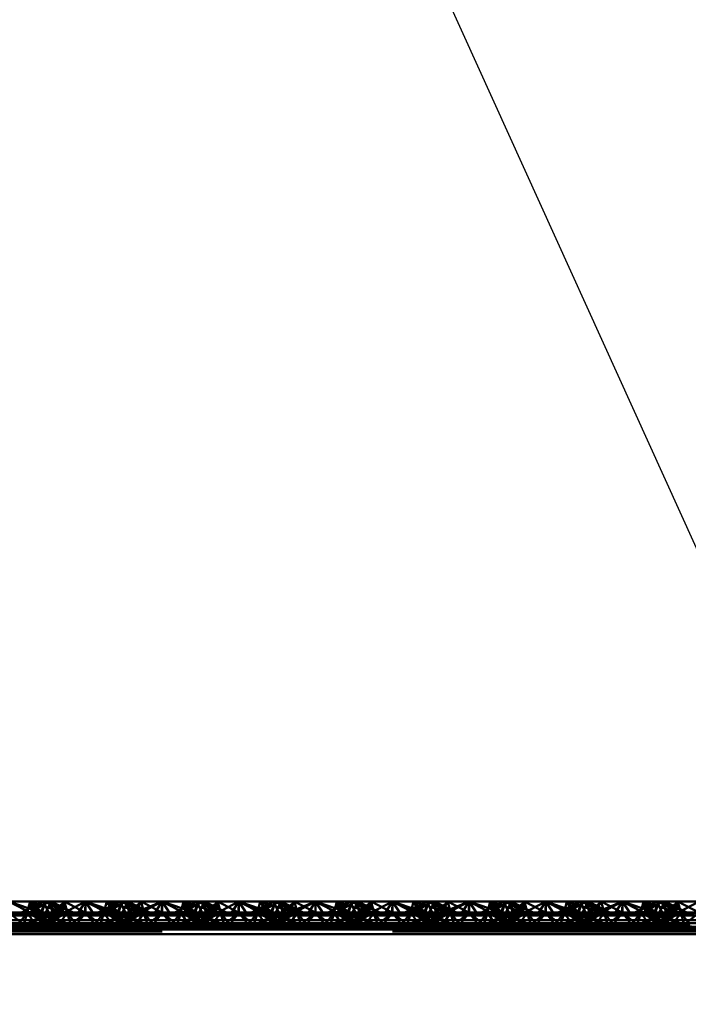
# Paper-space layout 'Layout1' of a CAD drawing. Extents: x -2 to 1033, y -36 to 596.
# Tile 131 of 256: x 372.79 to 374.97, y 399.86 to 403.07. Entities that reach past the tile are written whole.
import ezdxf

# ---------------------------------------------------------------- set-up
doc = ezdxf.new("R2010")
doc.units = 0
doc.linetypes.add('ACAD_ISO02W100', pattern=[15, 12, -3])
doc.layers.add('SS_POPIS_PROFILU', color=13, linetype='CONTINUOUS', lineweight=25)
doc.layers.add('SS_ZEBRIKY', color=24, linetype='CONTINUOUS', lineweight=50)

psp = doc.layouts.get("Layout1")

# ---------------------------------------------------------------- linework, layer by layer
at = {"layer": 'SS_POPIS_PROFILU', "color": 13}
psp.add_lwpolyline([(372.8741, 406.035), (382.2207, 385.4063), (436.1254, 385.4063)], dxfattribs=at)
at = {"layer": 'SS_ZEBRIKY', "color": 3, "linetype": 'ACAD_ISO02W100', "ltscale": 0.25}
for p, q in [((372.7563, 400.1968), (372.833, 400.1568)), ((372.8253, 400.1968), (372.8163, 400.161)), ((372.8191, 400.1721), (372.8163, 400.161)), ((372.8226, 400.1739), (372.8599, 400.161)), ((372.8869, 400.1968), (372.8248, 400.161)), ((372.8248, 400.161), (372.8684, 400.1968)), ((372.8253, 400.1968), (372.833, 400.1568)), ((372.8253, 400.1968), (372.8466, 400.1602)), ((372.8253, 400.1968), (372.8634, 400.161)), ((372.8393, 400.1823), (372.8599, 400.161)), ((372.8516, 400.1884), (372.8767, 400.1803)), ((372.8758, 400.1968), (372.8603, 400.161)), ((372.8724, 400.189), (372.8603, 400.161)), ((372.8758, 400.1968), (372.8634, 400.161)), ((372.8684, 400.1968), (372.8863, 400.161)), ((372.8758, 400.1968), (372.8724, 400.189)), ((372.8758, 400.1968), (372.9369, 400.161)), ((372.8758, 400.1968), (372.9389, 400.161)), ((372.8758, 400.1968), (372.9658, 400.161)), ((372.8763, 400.161), (372.8942, 400.1968)), ((372.8767, 400.1803), (372.9369, 400.161)), ((372.8869, 400.1968), (372.901, 400.161)), ((372.8869, 400.1968), (372.9024, 400.161)), ((372.9389, 400.161), (372.8942, 400.1968)), ((372.9658, 400.161), (372.8942, 400.1968)), ((372.9374, 400.1968), (372.901, 400.161)), ((372.9374, 400.1968), (372.9463, 400.161)), ((372.9374, 400.1968), (373.0053, 400.161)), ((373.0063, 400.1968), (373.0053, 400.161)), ((373.1099, 400.161), (373.0063, 400.1968)), ((373.0063, 400.1968), (373.0063, 400.161)), ((373.1184, 400.1968), (373.0469, 400.161)), ((373.0663, 400.161), (373.0753, 400.1968)), ((373.1369, 400.1968), (373.0743, 400.161)), ((373.0743, 400.161), (373.1184, 400.1968)), ((373.0748, 400.161), (373.1369, 400.1968)), ((373.0748, 400.161), (373.1184, 400.1968)), ((373.1099, 400.161), (373.0753, 400.1968)), ((373.0753, 400.1968), (373.1869, 400.161)), ((373.1103, 400.161), (373.1258, 400.1968)), ((373.1184, 400.1968), (373.1363, 400.161)), ((373.1869, 400.161), (373.1258, 400.1968)), ((373.2158, 400.161), (373.1258, 400.1968)), ((373.1263, 400.161), (373.1442, 400.1968)), ((373.1493, 400.161), (373.1369, 400.1968)), ((373.1401, 400.1886), (373.1369, 400.1968)), ((373.1403, 400.189), (373.1369, 400.1968)), ((373.1524, 400.161), (373.1369, 400.1968)), ((373.151, 400.161), (373.1401, 400.1886)), ((373.1524, 400.161), (373.1403, 400.189)), ((373.1493, 400.161), (373.1874, 400.1968)), ((373.1728, 400.1825), (373.151, 400.161)), ((373.1661, 400.1602), (373.2563, 400.1968)), ((373.1661, 400.1602), (373.1874, 400.1968)), ((373.1796, 400.1568), (373.2563, 400.1968)), ((373.1963, 400.161), (373.1874, 400.1968)), ((373.2563, 400.1968), (373.2303, 400.1568)), ((373.2824, 400.1568), (373.2563, 400.1968)), ((373.2563, 400.1968), (373.333, 400.1568)), ((373.2563, 400.1968), (373.2563, 400.161)), ((373.3253, 400.1968), (373.3163, 400.161)), ((373.3226, 400.1739), (373.3599, 400.161)), ((373.3869, 400.1968), (373.3248, 400.161)), ((373.3248, 400.161), (373.3684, 400.1968)), ((373.3253, 400.1968), (373.333, 400.1568)), ((373.3253, 400.1968), (373.3466, 400.1602)), ((373.3253, 400.1968), (373.3634, 400.161)), ((373.3393, 400.1823), (373.3599, 400.161)), ((373.3516, 400.1884), (373.3767, 400.1803)), ((373.3758, 400.1968), (373.3603, 400.161)), ((373.3724, 400.189), (373.3603, 400.161)), ((373.3758, 400.1968), (373.3634, 400.161)), ((373.3684, 400.1968), (373.3863, 400.161)), ((373.3758, 400.1968), (373.3724, 400.189)), ((373.3758, 400.1968), (373.4369, 400.161)), ((373.3758, 400.1968), (373.4389, 400.161)), ((373.3758, 400.1968), (373.4658, 400.161)), ((373.3763, 400.161), (373.3942, 400.1968)), ((373.3767, 400.1803), (373.4369, 400.161)), ((373.3869, 400.1968), (373.401, 400.161)), ((373.3869, 400.1968), (373.4024, 400.161)), ((373.4389, 400.161), (373.3942, 400.1968)), ((373.4658, 400.161), (373.3942, 400.1968)), ((373.4374, 400.1968), (373.401, 400.161)), ((373.4374, 400.1968), (373.4463, 400.161)), ((373.4374, 400.1968), (373.5053, 400.161)), ((373.5063, 400.1968), (373.5053, 400.161)), ((373.5063, 400.1968), (373.6099, 400.161)), ((373.5063, 400.161), (373.5063, 400.1968)), ((373.6184, 400.1968), (373.5469, 400.161)), ((373.5663, 400.161), (373.5753, 400.1968)), ((373.5743, 400.161), (373.6369, 400.1968)), ((373.5743, 400.161), (373.6184, 400.1968)), ((373.5748, 400.161), (373.6369, 400.1968)), ((373.5748, 400.161), (373.6184, 400.1968)), ((373.6099, 400.161), (373.5753, 400.1968)), ((373.6869, 400.161), (373.5753, 400.1968)), ((373.6103, 400.161), (373.6258, 400.1968)), ((373.6184, 400.1968), (373.6363, 400.161)), ((373.6869, 400.161), (373.6258, 400.1968)), ((373.7158, 400.161), (373.6258, 400.1968)), ((373.6263, 400.161), (373.6442, 400.1968)), ((373.6493, 400.161), (373.6369, 400.1968)), ((373.6401, 400.1886), (373.6369, 400.1968)), ((373.6524, 400.161), (373.6369, 400.1968)), ((373.6369, 400.1968), (373.6403, 400.189)), ((373.651, 400.161), (373.6401, 400.1886)), ((373.6403, 400.189), (373.6524, 400.161)), ((373.6493, 400.161), (373.6874, 400.1968)), ((373.6728, 400.1825), (373.651, 400.161)), ((373.6661, 400.1602), (373.7563, 400.1968)), ((373.6661, 400.1602), (373.6874, 400.1968)), ((373.6796, 400.1568), (373.7563, 400.1968)), ((373.6963, 400.161), (373.6874, 400.1968)), ((373.7563, 400.1968), (373.7303, 400.1568)), ((373.7563, 400.1968), (373.7824, 400.1568)), ((373.7563, 400.1968), (373.833, 400.1568)), ((373.7563, 400.1968), (373.7563, 400.161)), ((373.8253, 400.1968), (373.8163, 400.161)), ((373.8191, 400.1721), (373.8163, 400.161)), ((373.8226, 400.1739), (373.8599, 400.161)), ((373.8869, 400.1968), (373.8248, 400.161)), ((373.8248, 400.161), (373.8684, 400.1968)), ((373.8253, 400.1968), (373.833, 400.1568)), ((373.8253, 400.1968), (373.8466, 400.1602)), ((373.8253, 400.1968), (373.8634, 400.161)), ((373.8393, 400.1823), (373.8599, 400.161)), ((373.8516, 400.1884), (373.8767, 400.1803)), ((373.8758, 400.1968), (373.8603, 400.161)), ((373.8724, 400.189), (373.8603, 400.161)), ((373.8758, 400.1968), (373.8634, 400.161)), ((373.8684, 400.1968), (373.8863, 400.161)), ((373.8758, 400.1968), (373.8724, 400.189)), ((373.8758, 400.1968), (373.9369, 400.161)), ((373.8758, 400.1968), (373.9389, 400.161)), ((373.8758, 400.1968), (373.9658, 400.161)), ((373.8763, 400.161), (373.8942, 400.1968)), ((373.8767, 400.1803), (373.9369, 400.161)), ((373.8869, 400.1968), (373.901, 400.161)), ((373.8869, 400.1968), (373.9024, 400.161)), ((373.9389, 400.161), (373.8942, 400.1968)), ((373.9658, 400.161), (373.8942, 400.1968)), ((373.9374, 400.1968), (373.901, 400.161)), ((373.9374, 400.1968), (373.9463, 400.161)), ((373.9374, 400.1968), (374.0053, 400.161)), ((374.0063, 400.1968), (374.0053, 400.161)), ((374.0063, 400.1968), (374.1099, 400.161)), ((374.0063, 400.1968), (374.0063, 400.161)), ((374.1184, 400.1968), (374.0469, 400.161)), ((374.0663, 400.161), (374.0753, 400.1968)), ((374.0743, 400.161), (374.1369, 400.1968)), ((374.0743, 400.161), (374.1184, 400.1968)), ((374.0748, 400.161), (374.1369, 400.1968)), ((374.0748, 400.161), (374.1184, 400.1968)), ((374.1099, 400.161), (374.0753, 400.1968)), ((374.1869, 400.161), (374.0753, 400.1968)), ((374.1103, 400.161), (374.1258, 400.1968)), ((374.1184, 400.1968), (374.1363, 400.161)), ((374.1869, 400.161), (374.1258, 400.1968)), ((374.2158, 400.161), (374.1258, 400.1968)), ((374.1263, 400.161), (374.1442, 400.1968)), ((374.1493, 400.161), (374.1369, 400.1968)), ((374.1401, 400.1886), (374.1369, 400.1968)), ((374.1524, 400.161), (374.1369, 400.1968)), ((374.151, 400.161), (374.1401, 400.1886)), ((374.1493, 400.161), (374.1874, 400.1968)), ((374.151, 400.161), (374.1728, 400.1825)), ((374.1661, 400.1602), (374.2563, 400.1968)), ((374.1661, 400.1602), (374.1874, 400.1968)), ((374.1796, 400.1568), (374.2563, 400.1968)), ((374.1963, 400.161), (374.1874, 400.1968)), ((374.2563, 400.1968), (374.2303, 400.1568)), ((374.2563, 400.1968), (374.2824, 400.1568)), ((374.2563, 400.1968), (374.333, 400.1568)), ((374.2563, 400.1968), (374.2563, 400.161)), ((374.3253, 400.1968), (374.3163, 400.161)), ((374.3226, 400.1739), (374.3599, 400.161)), ((374.3869, 400.1968), (374.3248, 400.161)), ((374.3248, 400.161), (374.3684, 400.1968)), ((374.3253, 400.1968), (374.333, 400.1568)), ((374.3253, 400.1968), (374.3466, 400.1602)), ((374.3253, 400.1968), (374.3634, 400.161)), ((374.3393, 400.1823), (374.3599, 400.161)), ((374.3516, 400.1884), (374.3767, 400.1803)), ((374.3758, 400.1968), (374.3603, 400.161)), ((374.3724, 400.189), (374.3603, 400.161)), ((374.3758, 400.1968), (374.3634, 400.161)), ((374.3684, 400.1968), (374.3863, 400.161)), ((374.3758, 400.1968), (374.3724, 400.189)), ((374.3758, 400.1968), (374.4369, 400.161)), ((374.3758, 400.1968), (374.4389, 400.161)), ((374.3758, 400.1968), (374.4658, 400.161)), ((374.3763, 400.161), (374.3813, 400.171)), ((374.3767, 400.1803), (374.4369, 400.161)), ((374.3813, 400.171), (374.3942, 400.1968)), ((374.3869, 400.1968), (374.401, 400.161)), ((374.3869, 400.1968), (374.4024, 400.161)), ((374.4389, 400.161), (374.3942, 400.1968)), ((374.4658, 400.161), (374.3942, 400.1968)), ((374.4374, 400.1968), (374.401, 400.161)), ((374.4374, 400.1968), (374.4463, 400.161)), ((374.4374, 400.1968), (374.5053, 400.161)), ((374.5063, 400.1968), (374.5053, 400.161)), ((374.5063, 400.1968), (374.6099, 400.161)), ((374.5063, 400.1968), (374.5063, 400.161)), ((374.6184, 400.1968), (374.5469, 400.161)), ((374.5663, 400.161), (374.5753, 400.1968)), ((374.5743, 400.161), (374.6369, 400.1968)), ((374.5743, 400.161), (374.6184, 400.1968)), ((374.5748, 400.161), (374.6369, 400.1968)), ((374.5748, 400.161), (374.6184, 400.1968)), ((374.6099, 400.161), (374.5753, 400.1968)), ((374.6869, 400.161), (374.5753, 400.1968)), ((374.6103, 400.161), (374.6258, 400.1968)), ((374.6184, 400.1968), (374.6363, 400.161)), ((374.6869, 400.161), (374.6258, 400.1968)), ((374.7158, 400.161), (374.6258, 400.1968)), ((374.6263, 400.161), (374.6442, 400.1968)), ((374.6493, 400.161), (374.6369, 400.1968)), ((374.6401, 400.1886), (374.6369, 400.1968)), ((374.6524, 400.161), (374.6369, 400.1968)), ((374.6369, 400.1968), (374.6403, 400.189)), ((374.651, 400.161), (374.6401, 400.1886)), ((374.6403, 400.189), (374.6524, 400.161)), ((374.6493, 400.161), (374.6874, 400.1968)), ((374.651, 400.161), (374.6728, 400.1825)), ((374.6661, 400.1602), (374.7563, 400.1968)), ((374.6661, 400.1602), (374.6874, 400.1968)), ((374.6796, 400.1568), (374.7563, 400.1968)), ((374.6963, 400.161), (374.6874, 400.1968)), ((374.7563, 400.1968), (374.7303, 400.1568)), ((374.7563, 400.1968), (374.7824, 400.1568)), ((374.7563, 400.1968), (374.833, 400.1568)), ((374.7563, 400.1968), (374.7563, 400.161)), ((374.8253, 400.1968), (374.8163, 400.161)), ((374.8191, 400.1721), (374.8163, 400.161)), ((374.8226, 400.1739), (374.8599, 400.161)), ((374.8869, 400.1968), (374.8248, 400.161)), ((374.8248, 400.161), (374.8684, 400.1968)), ((374.8253, 400.1968), (374.833, 400.1568)), ((374.8253, 400.1968), (374.8466, 400.1602)), ((374.8253, 400.1968), (374.8634, 400.161)), ((374.8393, 400.1823), (374.8599, 400.161)), ((374.8516, 400.1884), (374.8767, 400.1803)), ((374.8758, 400.1968), (374.8603, 400.161)), ((374.8724, 400.189), (374.8603, 400.161)), ((374.8758, 400.1968), (374.8634, 400.161)), ((374.8684, 400.1968), (374.8863, 400.161)), ((374.8758, 400.1968), (374.8724, 400.189)), ((374.8758, 400.1968), (374.9369, 400.161)), ((374.8758, 400.1968), (374.9389, 400.161)), ((374.8758, 400.1968), (374.9658, 400.161)), ((374.8763, 400.161), (374.8942, 400.1968)), ((374.8767, 400.1803), (374.9369, 400.161)), ((374.8869, 400.1968), (374.901, 400.161)), ((374.8869, 400.1968), (374.9024, 400.161)), ((374.9389, 400.161), (374.8942, 400.1968)), ((374.9658, 400.161), (374.8942, 400.1968)), ((374.9374, 400.1968), (374.901, 400.161)), ((374.9374, 400.1968), (374.9463, 400.161)), ((374.9374, 400.1968), (375.0053, 400.161)), ((372.7563, 400.161), (372.8048, 400.121)), ((372.7563, 400.1515), (372.833, 400.1568)), ((372.7863, 400.121), (372.8163, 400.161)), ((372.8163, 400.161), (372.8048, 400.121)), ((372.8083, 400.121), (372.9024, 400.161)), ((372.8863, 400.161), (372.8083, 400.121)), ((372.8163, 400.161), (372.8344, 400.1344)), ((372.8163, 400.161), (372.8903, 400.121)), ((372.8163, 400.161), (372.8559, 400.1454)), ((372.9024, 400.161), (372.8183, 400.121)), ((372.8863, 400.161), (372.8183, 400.121)), ((372.833, 400.1568), (372.8466, 400.1602)), ((372.8344, 400.1344), (372.8435, 400.121)), ((372.8448, 400.121), (372.9463, 400.161)), ((372.8448, 400.121), (372.9024, 400.161)), ((372.8634, 400.161), (372.8466, 400.1602)), ((372.8559, 400.1454), (372.9179, 400.121)), ((372.8603, 400.161), (372.8903, 400.121)), ((372.8603, 400.161), (372.8713, 400.1533)), ((372.8603, 400.161), (372.9444, 400.121)), ((372.9543, 400.121), (372.8603, 400.161)), ((372.8713, 400.1533), (372.9179, 400.121)), ((372.9463, 400.161), (372.8724, 400.121)), ((372.9024, 400.161), (372.8724, 400.121)), ((372.8763, 400.161), (372.9444, 400.121)), ((372.8813, 400.1585), (372.8763, 400.161)), ((372.9543, 400.121), (372.8813, 400.1585)), ((372.9024, 400.161), (372.8993, 400.161)), ((372.9463, 400.161), (372.9024, 400.161)), ((372.9161, 400.1602), (373.0966, 400.1602)), ((372.9463, 400.161), (372.9192, 400.121)), ((372.9463, 400.161), (372.9579, 400.121)), ((372.9463, 400.161), (372.9764, 400.121)), ((373.0063, 400.161), (372.9463, 400.161)), ((373.0063, 400.161), (372.9579, 400.121)), ((372.9764, 400.121), (373.0063, 400.161)), ((373.0363, 400.121), (373.0063, 400.161)), ((373.0548, 400.121), (373.0063, 400.161)), ((373.0663, 400.161), (373.0063, 400.161)), ((373.0363, 400.121), (373.0663, 400.161)), ((373.0548, 400.121), (373.0663, 400.161)), ((373.1313, 400.1585), (373.0583, 400.121)), ((373.0583, 400.121), (373.1382, 400.155)), ((373.0663, 400.161), (373.0935, 400.121)), ((373.1403, 400.121), (373.0663, 400.161)), ((373.0663, 400.161), (373.1679, 400.121)), ((373.1103, 400.161), (373.0663, 400.161)), ((373.0683, 400.121), (373.1524, 400.161)), ((373.0683, 400.121), (373.1363, 400.161)), ((373.0948, 400.121), (373.1413, 400.1533)), ((373.0948, 400.121), (373.1568, 400.1454)), ((373.1403, 400.121), (373.1103, 400.161)), ((373.1103, 400.161), (373.1679, 400.121)), ((373.1944, 400.121), (373.1103, 400.161)), ((373.1103, 400.161), (373.2043, 400.121)), ((373.1134, 400.161), (373.1103, 400.161)), ((373.1224, 400.121), (373.1963, 400.161)), ((373.1224, 400.121), (373.1524, 400.161)), ((373.1944, 400.121), (373.1263, 400.161)), ((373.2043, 400.121), (373.1263, 400.161)), ((373.1363, 400.161), (373.1313, 400.1585)), ((373.1382, 400.155), (373.1524, 400.161)), ((373.1413, 400.1533), (373.1524, 400.161)), ((373.1493, 400.161), (373.1661, 400.1602)), ((373.1568, 400.1454), (373.1963, 400.161)), ((373.1661, 400.1602), (373.1796, 400.1568)), ((373.1692, 400.121), (373.1783, 400.1344)), ((373.1783, 400.1344), (373.1963, 400.161)), ((373.1796, 400.1568), (373.2563, 400.1515)), ((373.2079, 400.121), (373.1963, 400.161)), ((373.1963, 400.161), (373.2264, 400.121)), ((373.2079, 400.121), (373.2563, 400.161)), ((373.2563, 400.161), (373.2264, 400.121)), ((373.2303, 400.1568), (373.2563, 400.1515)), ((373.2563, 400.161), (373.2863, 400.121)), ((373.2563, 400.161), (373.3048, 400.121)), ((373.2563, 400.1515), (373.333, 400.1568)), ((373.2563, 400.1515), (373.2824, 400.1568)), ((373.2863, 400.121), (373.3163, 400.161)), ((373.3163, 400.161), (373.3048, 400.121)), ((373.3083, 400.121), (373.4024, 400.161)), ((373.3863, 400.161), (373.3083, 400.121)), ((373.3163, 400.161), (373.3344, 400.1344)), ((373.3163, 400.161), (373.3903, 400.121)), ((373.3163, 400.161), (373.3559, 400.1454)), ((373.4024, 400.161), (373.3183, 400.121)), ((373.3863, 400.161), (373.3183, 400.121)), ((373.333, 400.1568), (373.3466, 400.1602)), ((373.3344, 400.1344), (373.3435, 400.121)), ((373.3448, 400.121), (373.4463, 400.161)), ((373.3448, 400.121), (373.4024, 400.161)), ((373.3634, 400.161), (373.3466, 400.1602)), ((373.3559, 400.1454), (373.4179, 400.121)), ((373.3603, 400.161), (373.3903, 400.121)), ((373.3603, 400.161), (373.3713, 400.1533)), ((373.3603, 400.161), (373.4444, 400.121)), ((373.3745, 400.155), (373.3603, 400.161)), ((373.3713, 400.1533), (373.4179, 400.121)), ((373.4463, 400.161), (373.3724, 400.121)), ((373.4024, 400.161), (373.3724, 400.121)), ((373.4543, 400.121), (373.3745, 400.155)), ((373.3763, 400.161), (373.4444, 400.121)), ((373.3813, 400.1585), (373.3763, 400.161)), ((373.4543, 400.121), (373.3813, 400.1585)), ((373.4024, 400.161), (373.3993, 400.161)), ((373.4463, 400.161), (373.4024, 400.161)), ((373.4161, 400.1602), (373.5966, 400.1602)), ((373.4192, 400.121), (373.4463, 400.161)), ((373.4463, 400.161), (373.4579, 400.121)), ((373.4463, 400.161), (373.4764, 400.121)), ((373.5063, 400.161), (373.4463, 400.161)), ((373.5063, 400.161), (373.4579, 400.121)), ((373.4764, 400.121), (373.5063, 400.161)), ((373.5363, 400.121), (373.5063, 400.161)), ((373.5548, 400.121), (373.5063, 400.161)), ((373.5663, 400.161), (373.5063, 400.161)), ((373.5363, 400.121), (373.5663, 400.161)), ((373.5548, 400.121), (373.5663, 400.161)), ((373.6524, 400.161), (373.5583, 400.121)), ((373.6313, 400.1585), (373.5583, 400.121)), ((373.5663, 400.161), (373.5935, 400.121)), ((373.6403, 400.121), (373.5663, 400.161)), ((373.5663, 400.161), (373.6679, 400.121)), ((373.6103, 400.161), (373.5663, 400.161)), ((373.5683, 400.121), (373.6524, 400.161)), ((373.5683, 400.121), (373.6363, 400.161)), ((373.5948, 400.121), (373.6413, 400.1533)), ((373.5948, 400.121), (373.6568, 400.1454)), ((373.6403, 400.121), (373.6103, 400.161)), ((373.6103, 400.161), (373.6679, 400.121)), ((373.6944, 400.121), (373.6103, 400.161)), ((373.6103, 400.161), (373.7043, 400.121)), ((373.6134, 400.161), (373.6103, 400.161)), ((373.6224, 400.121), (373.6963, 400.161)), ((373.6224, 400.121), (373.6524, 400.161)), ((373.6944, 400.121), (373.6263, 400.161)), ((373.7043, 400.121), (373.6263, 400.161)), ((373.6363, 400.161), (373.6313, 400.1585)), ((373.6413, 400.1533), (373.6524, 400.161)), ((373.6493, 400.161), (373.6661, 400.1602)), ((373.6568, 400.1454), (373.6963, 400.161)), ((373.6661, 400.1602), (373.6796, 400.1568)), ((373.6692, 400.121), (373.6783, 400.1344)), ((373.6783, 400.1344), (373.6963, 400.161)), ((373.6796, 400.1568), (373.7563, 400.1515)), ((373.7079, 400.121), (373.6963, 400.161)), ((373.6963, 400.161), (373.7264, 400.121)), ((373.7079, 400.121), (373.7563, 400.161)), ((373.7563, 400.161), (373.7264, 400.121)), ((373.7303, 400.1568), (373.7563, 400.1515)), ((373.7563, 400.161), (373.7863, 400.121)), ((373.7563, 400.161), (373.8048, 400.121)), ((373.7563, 400.1515), (373.833, 400.1568)), ((373.7824, 400.1568), (373.7563, 400.1515)), ((373.8163, 400.161), (373.7863, 400.121)), ((373.8163, 400.161), (373.8048, 400.121)), ((373.8083, 400.121), (373.9024, 400.161)), ((373.8863, 400.161), (373.8083, 400.121)), ((373.8163, 400.161), (373.8344, 400.1344)), ((373.8163, 400.161), (373.8903, 400.121)), ((373.8163, 400.161), (373.8559, 400.1454)), ((373.9024, 400.161), (373.8183, 400.121)), ((373.8863, 400.161), (373.8183, 400.121)), ((373.833, 400.1568), (373.8466, 400.1602)), ((373.8344, 400.1344), (373.8435, 400.121)), ((373.8448, 400.121), (373.9463, 400.161)), ((373.8448, 400.121), (373.9024, 400.161)), ((373.8634, 400.161), (373.8466, 400.1602)), ((373.8559, 400.1454), (373.9179, 400.121)), ((373.8603, 400.161), (373.8903, 400.121)), ((373.8603, 400.161), (373.8713, 400.1533)), ((373.8603, 400.161), (373.9444, 400.121)), ((373.9543, 400.121), (373.8603, 400.161)), ((373.8713, 400.1533), (373.9179, 400.121)), ((373.9463, 400.161), (373.8724, 400.121)), ((373.9024, 400.161), (373.8724, 400.121)), ((373.8763, 400.161), (373.9444, 400.121)), ((373.8813, 400.1585), (373.8763, 400.161)), ((373.9543, 400.121), (373.8813, 400.1585)), ((373.9024, 400.161), (373.8993, 400.161)), ((373.9463, 400.161), (373.9024, 400.161)), ((373.9161, 400.1602), (374.0966, 400.1602)), ((373.9463, 400.161), (373.9192, 400.121)), ((373.9463, 400.161), (373.9579, 400.121)), ((373.9463, 400.161), (373.9764, 400.121)), ((374.0063, 400.161), (373.9463, 400.161)), ((374.0063, 400.161), (373.9579, 400.121)), ((373.9764, 400.121), (374.0063, 400.161)), ((374.0063, 400.161), (374.0363, 400.121)), ((374.0063, 400.161), (374.0548, 400.121)), ((374.0663, 400.161), (374.0063, 400.161)), ((374.0363, 400.121), (374.0663, 400.161)), ((374.0548, 400.121), (374.0663, 400.161)), ((374.1313, 400.1585), (374.0583, 400.121)), ((374.1382, 400.155), (374.0583, 400.121)), ((374.0663, 400.161), (374.0935, 400.121)), ((374.1403, 400.121), (374.0663, 400.161)), ((374.0663, 400.161), (374.1679, 400.121)), ((374.1103, 400.161), (374.0663, 400.161)), ((374.0683, 400.121), (374.1524, 400.161)), ((374.1363, 400.161), (374.0683, 400.121)), ((374.0948, 400.121), (374.1413, 400.1533)), ((374.0948, 400.121), (374.1568, 400.1454)), ((374.1403, 400.121), (374.1103, 400.161)), ((374.1103, 400.161), (374.1679, 400.121)), ((374.1944, 400.121), (374.1103, 400.161)), ((374.1103, 400.161), (374.2043, 400.121)), ((374.1134, 400.161), (374.1103, 400.161)), ((374.1224, 400.121), (374.1963, 400.161)), ((374.1224, 400.121), (374.1524, 400.161)), ((374.1944, 400.121), (374.1263, 400.161)), ((374.2043, 400.121), (374.1263, 400.161)), ((374.1363, 400.161), (374.1313, 400.1585)), ((374.1524, 400.161), (374.1382, 400.155)), ((374.1413, 400.1533), (374.1524, 400.161)), ((374.1493, 400.161), (374.1661, 400.1602)), ((374.1568, 400.1454), (374.1963, 400.161)), ((374.1661, 400.1602), (374.1796, 400.1568)), ((374.1692, 400.121), (374.1783, 400.1344)), ((374.1783, 400.1344), (374.1963, 400.161)), ((374.1796, 400.1568), (374.2563, 400.1515)), ((374.2079, 400.121), (374.1963, 400.161)), ((374.1963, 400.161), (374.2264, 400.121)), ((374.2079, 400.121), (374.2563, 400.161)), ((374.2563, 400.161), (374.2264, 400.121)), ((374.2303, 400.1568), (374.2563, 400.1515)), ((374.2563, 400.161), (374.2863, 400.121)), ((374.2563, 400.161), (374.3048, 400.121)), ((374.2563, 400.1515), (374.333, 400.1568)), ((374.2824, 400.1568), (374.2563, 400.1515)), ((374.3163, 400.161), (374.2863, 400.121)), ((374.3163, 400.161), (374.3048, 400.121)), ((374.3083, 400.121), (374.4024, 400.161)), ((374.3863, 400.161), (374.3083, 400.121)), ((374.3163, 400.161), (374.3344, 400.1344)), ((374.3163, 400.161), (374.3903, 400.121)), ((374.3163, 400.161), (374.3559, 400.1454)), ((374.4024, 400.161), (374.3183, 400.121)), ((374.3863, 400.161), (374.3183, 400.121)), ((374.333, 400.1568), (374.3466, 400.1602)), ((374.3344, 400.1344), (374.3435, 400.121)), ((374.3448, 400.121), (374.4463, 400.161)), ((374.3448, 400.121), (374.4024, 400.161)), ((374.3634, 400.161), (374.3466, 400.1602)), ((374.3559, 400.1454), (374.4179, 400.121)), ((374.3603, 400.161), (374.3903, 400.121)), ((374.3603, 400.161), (374.3713, 400.1533)), ((374.3603, 400.161), (374.4444, 400.121)), ((374.3745, 400.155), (374.3603, 400.161)), ((374.3713, 400.1533), (374.4179, 400.121)), ((374.4463, 400.161), (374.3724, 400.121)), ((374.4024, 400.161), (374.3724, 400.121)), ((374.4543, 400.121), (374.3745, 400.155)), ((374.3763, 400.161), (374.4444, 400.121)), ((374.3813, 400.1585), (374.3763, 400.161)), ((374.4543, 400.121), (374.3813, 400.1585)), ((374.4024, 400.161), (374.3993, 400.161)), ((374.4463, 400.161), (374.4024, 400.161)), ((374.4161, 400.1602), (374.5966, 400.1602)), ((374.4463, 400.161), (374.4192, 400.121)), ((374.4463, 400.161), (374.4579, 400.121)), ((374.4463, 400.161), (374.4764, 400.121)), ((374.5063, 400.161), (374.4463, 400.161)), ((374.5063, 400.161), (374.4579, 400.121)), ((374.4764, 400.121), (374.5063, 400.161)), ((374.5063, 400.161), (374.5363, 400.121)), ((374.5063, 400.161), (374.5548, 400.121)), ((374.5663, 400.161), (374.5063, 400.161)), ((374.5363, 400.121), (374.5663, 400.161)), ((374.5548, 400.121), (374.5663, 400.161)), ((374.6524, 400.161), (374.5583, 400.121)), ((374.6313, 400.1585), (374.5583, 400.121)), ((374.5663, 400.161), (374.5935, 400.121)), ((374.6403, 400.121), (374.5663, 400.161)), ((374.5663, 400.161), (374.6679, 400.121)), ((374.6103, 400.161), (374.5663, 400.161)), ((374.5683, 400.121), (374.6524, 400.161)), ((374.6363, 400.161), (374.5683, 400.121)), ((374.5948, 400.121), (374.6413, 400.1533)), ((374.5948, 400.121), (374.6568, 400.1454)), ((374.6403, 400.121), (374.6103, 400.161)), ((374.6103, 400.161), (374.6679, 400.121)), ((374.6944, 400.121), (374.6103, 400.161)), ((374.6103, 400.161), (374.7043, 400.121)), ((374.6134, 400.161), (374.6103, 400.161)), ((374.6224, 400.121), (374.6963, 400.161)), ((374.6224, 400.121), (374.6524, 400.161)), ((374.6944, 400.121), (374.6263, 400.161)), ((374.7043, 400.121), (374.6263, 400.161)), ((374.6363, 400.161), (374.6313, 400.1585)), ((374.6413, 400.1533), (374.6524, 400.161)), ((374.6661, 400.1602), (374.6493, 400.161)), ((374.6568, 400.1454), (374.6963, 400.161)), ((374.6796, 400.1568), (374.6661, 400.1602)), ((374.6692, 400.121), (374.6783, 400.1344)), ((374.6783, 400.1344), (374.6963, 400.161)), ((374.7563, 400.1515), (374.6796, 400.1568)), ((374.7079, 400.121), (374.6963, 400.161)), ((374.6963, 400.161), (374.7264, 400.121)), ((374.7079, 400.121), (374.7563, 400.161)), ((374.7563, 400.161), (374.7264, 400.121)), ((374.7303, 400.1568), (374.7563, 400.1515)), ((374.7563, 400.161), (374.7863, 400.121)), ((374.7563, 400.161), (374.8048, 400.121)), ((374.7563, 400.1515), (374.833, 400.1568)), ((374.7824, 400.1568), (374.7563, 400.1515)), ((374.8163, 400.161), (374.7863, 400.121)), ((374.8163, 400.161), (374.8048, 400.121)), ((374.8083, 400.121), (374.9024, 400.161)), ((374.8863, 400.161), (374.8083, 400.121)), ((374.8163, 400.161), (374.8344, 400.1344)), ((374.8163, 400.161), (374.8903, 400.121)), ((374.8163, 400.161), (374.8559, 400.1454)), ((374.9024, 400.161), (374.8183, 400.121)), ((374.8863, 400.161), (374.8183, 400.121)), ((374.833, 400.1568), (374.8466, 400.1602)), ((374.8344, 400.1344), (374.8435, 400.121)), ((374.8448, 400.121), (374.9463, 400.161)), ((374.8448, 400.121), (374.9024, 400.161)), ((374.8634, 400.161), (374.8466, 400.1602)), ((374.8559, 400.1454), (374.9179, 400.121)), ((374.8603, 400.161), (374.8903, 400.121)), ((374.8603, 400.161), (374.8713, 400.1533)), ((374.8603, 400.161), (374.9444, 400.121)), ((374.8745, 400.155), (374.8603, 400.161)), ((374.8713, 400.1533), (374.9179, 400.121)), ((374.9463, 400.161), (374.8724, 400.121)), ((374.9024, 400.161), (374.8724, 400.121)), ((374.9543, 400.121), (374.8745, 400.155)), ((374.8763, 400.161), (374.9444, 400.121)), ((374.8813, 400.1585), (374.8763, 400.161)), ((374.9543, 400.121), (374.8813, 400.1585)), ((374.9024, 400.161), (374.8993, 400.161)), ((374.9463, 400.161), (374.9024, 400.161)), ((374.9161, 400.1602), (375.0966, 400.1602)), ((374.9463, 400.161), (374.9192, 400.121)), ((374.9463, 400.161), (374.9579, 400.121)), ((374.9463, 400.161), (374.9764, 400.121)), ((375.0063, 400.161), (374.9463, 400.161)), ((375.0063, 400.161), (374.9579, 400.121)), ((369.0063, 400.126), (377.0063, 400.126)), ((377.0063, 400.1134), (369.0063, 400.1134)), ((369.0063, 400.107), (377.0063, 400.107)), ((369.0063, 400.106), (377.0063, 400.106)), ((372.5935, 400.121), (372.9192, 400.121)), ((372.7563, 400.1134), (372.8435, 400.121)), ((372.9192, 400.121), (373.0063, 400.1134)), ((372.9192, 400.121), (372.9764, 400.121)), ((373.0063, 400.1134), (372.9764, 400.121)), ((372.9764, 400.121), (373.0363, 400.121)), ((373.0063, 400.1134), (373.0935, 400.121)), ((373.0063, 400.1134), (373.0363, 400.121)), ((373.0363, 400.121), (373.0935, 400.121)), ((373.0935, 400.121), (373.4192, 400.121)), ((373.2563, 400.1134), (373.1692, 400.121)), ((373.2264, 400.121), (373.2563, 400.1134)), ((373.2563, 400.1134), (373.3435, 400.121)), ((373.2863, 400.121), (373.2563, 400.1134)), ((373.4192, 400.121), (373.5063, 400.1134)), ((373.4192, 400.121), (373.4764, 400.121)), ((373.4764, 400.121), (373.5063, 400.1134)), ((373.4764, 400.121), (373.5363, 400.121)), ((373.5935, 400.121), (373.5063, 400.1134)), ((373.5063, 400.1134), (373.5363, 400.121)), ((373.5363, 400.121), (373.5935, 400.121)), ((373.5935, 400.121), (373.9192, 400.121)), ((373.7563, 400.1134), (373.6692, 400.121)), ((373.7264, 400.121), (373.7563, 400.1134)), ((373.7563, 400.1134), (373.8435, 400.121)), ((373.7863, 400.121), (373.7563, 400.1134)), ((373.9192, 400.121), (374.0063, 400.1134)), ((373.9192, 400.121), (373.9764, 400.121)), ((373.9764, 400.121), (374.0063, 400.1134)), ((373.9764, 400.121), (374.0363, 400.121)), ((374.0935, 400.121), (374.0063, 400.1134)), ((374.0063, 400.1134), (374.0363, 400.121)), ((374.0363, 400.121), (374.0935, 400.121)), ((374.0935, 400.121), (374.4192, 400.121)), ((374.2563, 400.1134), (374.1692, 400.121)), ((374.2264, 400.121), (374.2563, 400.1134)), ((374.2563, 400.1134), (374.3435, 400.121)), ((374.2863, 400.121), (374.2563, 400.1134)), ((374.4192, 400.121), (374.5063, 400.1134)), ((374.4192, 400.121), (374.4764, 400.121)), ((374.4764, 400.121), (374.5063, 400.1134)), ((374.4764, 400.121), (374.5363, 400.121)), ((374.5935, 400.121), (374.5063, 400.1134)), ((374.5063, 400.1134), (374.5363, 400.121)), ((374.5363, 400.121), (374.5935, 400.121)), ((374.5935, 400.121), (374.9192, 400.121)), ((374.7563, 400.1134), (374.6692, 400.121)), ((374.7264, 400.121), (374.7563, 400.1134)), ((374.7563, 400.1134), (374.8435, 400.121)), ((374.7863, 400.121), (374.7563, 400.1134)), ((374.9192, 400.121), (375.0063, 400.1134)), ((374.9192, 400.121), (374.9764, 400.121)), ((377.0063, 400.0993), (369.0063, 400.0993))]:
    psp.add_line(p, q, dxfattribs=at)
at = {"layer": 'SS_ZEBRIKY', "color": 7, "linetype": 'Continuous', "ltscale": 0.25}
for p, q in [((372.7563, 400.1968), (372.8226, 400.1739)), ((372.8253, 400.1968), (372.7563, 400.1968)), ((372.8684, 400.1968), (372.7969, 400.161)), ((372.8869, 400.1968), (372.8243, 400.161)), ((372.8243, 400.161), (372.8684, 400.1968)), ((372.8253, 400.1968), (372.8393, 400.1823)), ((372.8253, 400.1968), (372.8516, 400.1884)), ((372.8684, 400.1968), (372.8253, 400.1968)), ((372.8869, 400.1968), (372.8684, 400.1968)), ((372.8993, 400.161), (372.8869, 400.1968)), ((372.9374, 400.1968), (372.8869, 400.1968)), ((372.8993, 400.161), (372.9374, 400.1968)), ((372.9161, 400.1602), (372.9374, 400.1968)), ((372.9296, 400.1568), (373.0063, 400.1968)), ((372.9296, 400.1568), (372.9374, 400.1968)), ((373.0063, 400.1968), (372.9374, 400.1968)), ((372.9803, 400.1568), (373.0063, 400.1968)), ((373.0324, 400.1568), (373.0063, 400.1968)), ((373.0063, 400.1968), (373.083, 400.1568)), ((373.0063, 400.1968), (373.0966, 400.1602)), ((373.0753, 400.1968), (373.0063, 400.1968)), ((373.0753, 400.1968), (373.0966, 400.1602)), ((373.0753, 400.1968), (373.1134, 400.161)), ((373.1258, 400.1968), (373.0753, 400.1968)), ((373.1258, 400.1968), (373.1134, 400.161)), ((373.1258, 400.1968), (373.1889, 400.161)), ((373.1442, 400.1968), (373.1258, 400.1968)), ((373.1442, 400.1968), (373.1889, 400.161)), ((373.2158, 400.161), (373.1442, 400.1968)), ((373.1874, 400.1968), (373.1442, 400.1968)), ((373.1874, 400.1968), (373.1728, 400.1825)), ((373.2553, 400.161), (373.1874, 400.1968)), ((373.2563, 400.1968), (373.1874, 400.1968)), ((373.2553, 400.161), (373.2563, 400.1968)), ((373.2563, 400.1968), (373.3226, 400.1739)), ((373.3253, 400.1968), (373.2563, 400.1968)), ((373.3684, 400.1968), (373.2969, 400.161)), ((373.3869, 400.1968), (373.3243, 400.161)), ((373.3243, 400.161), (373.3684, 400.1968)), ((373.3253, 400.1968), (373.3393, 400.1823)), ((373.3253, 400.1968), (373.3516, 400.1884)), ((373.3684, 400.1968), (373.3253, 400.1968)), ((373.3869, 400.1968), (373.3684, 400.1968)), ((373.3993, 400.161), (373.3869, 400.1968)), ((373.4374, 400.1968), (373.3869, 400.1968)), ((373.3993, 400.161), (373.4374, 400.1968)), ((373.4161, 400.1602), (373.4374, 400.1968)), ((373.4296, 400.1568), (373.5063, 400.1968)), ((373.4296, 400.1568), (373.4374, 400.1968)), ((373.5063, 400.1968), (373.4374, 400.1968)), ((373.5063, 400.1968), (373.4803, 400.1568)), ((373.5324, 400.1568), (373.5063, 400.1968)), ((373.5063, 400.1968), (373.583, 400.1568)), ((373.5063, 400.1968), (373.5966, 400.1602)), ((373.5753, 400.1968), (373.5063, 400.1968)), ((373.5753, 400.1968), (373.5966, 400.1602)), ((373.5753, 400.1968), (373.6134, 400.161)), ((373.6258, 400.1968), (373.5753, 400.1968)), ((373.6258, 400.1968), (373.6134, 400.161)), ((373.6258, 400.1968), (373.6889, 400.161)), ((373.6442, 400.1968), (373.6258, 400.1968)), ((373.6442, 400.1968), (373.6889, 400.161)), ((373.7158, 400.161), (373.6442, 400.1968)), ((373.6874, 400.1968), (373.6442, 400.1968)), ((373.6874, 400.1968), (373.6728, 400.1825)), ((373.7553, 400.161), (373.6874, 400.1968)), ((373.7563, 400.1968), (373.6874, 400.1968)), ((373.7553, 400.161), (373.7563, 400.1968)), ((373.7563, 400.1968), (373.8226, 400.1739)), ((373.8253, 400.1968), (373.7563, 400.1968)), ((373.8684, 400.1968), (373.7969, 400.161)), ((373.8869, 400.1968), (373.8243, 400.161)), ((373.8243, 400.161), (373.8684, 400.1968)), ((373.8253, 400.1968), (373.8393, 400.1823)), ((373.8253, 400.1968), (373.8516, 400.1884)), ((373.8684, 400.1968), (373.8253, 400.1968)), ((373.8869, 400.1968), (373.8684, 400.1968)), ((373.8993, 400.161), (373.8869, 400.1968)), ((373.9374, 400.1968), (373.8869, 400.1968)), ((373.8993, 400.161), (373.9374, 400.1968)), ((373.9161, 400.1602), (373.9374, 400.1968)), ((373.9296, 400.1568), (374.0063, 400.1968)), ((373.9374, 400.1968), (373.9296, 400.1568)), ((374.0063, 400.1968), (373.9374, 400.1968)), ((374.0063, 400.1968), (373.9803, 400.1568)), ((374.0324, 400.1568), (374.0063, 400.1968)), ((374.0063, 400.1968), (374.083, 400.1568)), ((374.0063, 400.1968), (374.0966, 400.1602)), ((374.0753, 400.1968), (374.0063, 400.1968)), ((374.0753, 400.1968), (374.0966, 400.1602)), ((374.0753, 400.1968), (374.1134, 400.161)), ((374.1258, 400.1968), (374.0753, 400.1968)), ((374.1258, 400.1968), (374.1134, 400.161)), ((374.1258, 400.1968), (374.1889, 400.161)), ((374.1442, 400.1968), (374.1258, 400.1968)), ((374.1442, 400.1968), (374.1889, 400.161)), ((374.2158, 400.161), (374.1442, 400.1968)), ((374.1874, 400.1968), (374.1442, 400.1968)), ((374.1728, 400.1825), (374.1874, 400.1968)), ((374.1874, 400.1968), (374.2553, 400.161)), ((374.2563, 400.1968), (374.1874, 400.1968)), ((374.2553, 400.161), (374.2563, 400.1968)), ((374.2563, 400.1968), (374.3226, 400.1739)), ((374.3253, 400.1968), (374.2563, 400.1968)), ((374.3684, 400.1968), (374.2969, 400.161)), ((374.3869, 400.1968), (374.3243, 400.161)), ((374.3243, 400.161), (374.3684, 400.1968)), ((374.3253, 400.1968), (374.3393, 400.1823)), ((374.3253, 400.1968), (374.3516, 400.1884)), ((374.3684, 400.1968), (374.3253, 400.1968)), ((374.3869, 400.1968), (374.3684, 400.1968)), ((374.3993, 400.161), (374.3869, 400.1968)), ((374.4374, 400.1968), (374.3869, 400.1968)), ((374.3993, 400.161), (374.4374, 400.1968)), ((374.4161, 400.1602), (374.4374, 400.1968)), ((374.4296, 400.1568), (374.5063, 400.1968)), ((374.4296, 400.1568), (374.4374, 400.1968)), ((374.5063, 400.1968), (374.4374, 400.1968)), ((374.5063, 400.1968), (374.4803, 400.1568)), ((374.5324, 400.1568), (374.5063, 400.1968)), ((374.5063, 400.1968), (374.583, 400.1568)), ((374.5063, 400.1968), (374.5966, 400.1602)), ((374.5753, 400.1968), (374.5063, 400.1968)), ((374.5753, 400.1968), (374.5966, 400.1602)), ((374.5753, 400.1968), (374.6134, 400.161)), ((374.6258, 400.1968), (374.5753, 400.1968)), ((374.6258, 400.1968), (374.6134, 400.161)), ((374.6258, 400.1968), (374.6889, 400.161)), ((374.6442, 400.1968), (374.6258, 400.1968)), ((374.6442, 400.1968), (374.6889, 400.161)), ((374.7158, 400.161), (374.6442, 400.1968)), ((374.6874, 400.1968), (374.6442, 400.1968)), ((374.6728, 400.1825), (374.6874, 400.1968)), ((374.6874, 400.1968), (374.7553, 400.161)), ((374.7563, 400.1968), (374.6874, 400.1968)), ((374.7553, 400.161), (374.7563, 400.1968)), ((374.7563, 400.1968), (374.8226, 400.1739)), ((374.8253, 400.1968), (374.7563, 400.1968)), ((374.8684, 400.1968), (374.7969, 400.161)), ((374.8869, 400.1968), (374.8243, 400.161)), ((374.8243, 400.161), (374.8684, 400.1968)), ((374.8253, 400.1968), (374.8393, 400.1823)), ((374.8253, 400.1968), (374.8516, 400.1884)), ((374.8684, 400.1968), (374.8253, 400.1968)), ((374.8869, 400.1968), (374.8684, 400.1968)), ((374.8993, 400.161), (374.8869, 400.1968)), ((374.9374, 400.1968), (374.8869, 400.1968)), ((374.8993, 400.161), (374.9374, 400.1968)), ((374.9161, 400.1602), (374.9374, 400.1968)), ((374.9296, 400.1568), (375.0063, 400.1968)), ((374.9296, 400.1568), (374.9374, 400.1968)), ((375.0063, 400.1968), (374.9374, 400.1968)), ((377.0063, 400.1515), (369.0063, 400.1515)), ((369.0063, 400.1359), (377.0063, 400.1359)), ((372.583, 400.1568), (372.9296, 400.1568)), ((372.5966, 400.1602), (372.9161, 400.1602)), ((372.8993, 400.161), (372.6134, 400.161)), ((372.9161, 400.1602), (372.8993, 400.161)), ((372.9161, 400.1602), (372.9296, 400.1568)), ((372.9296, 400.1568), (373.0063, 400.1515)), ((372.9296, 400.1568), (372.9803, 400.1568)), ((373.0063, 400.1515), (372.9803, 400.1568)), ((372.9803, 400.1568), (373.0324, 400.1568)), ((373.0063, 400.1515), (373.083, 400.1568)), ((373.0063, 400.1515), (373.0324, 400.1568)), ((373.0324, 400.1568), (373.083, 400.1568)), ((373.083, 400.1568), (373.0966, 400.1602)), ((373.083, 400.1568), (373.4296, 400.1568)), ((373.0966, 400.1602), (373.1134, 400.161)), ((373.0966, 400.1602), (373.4161, 400.1602)), ((373.3993, 400.161), (373.1134, 400.161)), ((373.4161, 400.1602), (373.3993, 400.161)), ((373.4161, 400.1602), (373.4296, 400.1568)), ((373.4296, 400.1568), (373.5063, 400.1515)), ((373.4296, 400.1568), (373.4803, 400.1568)), ((373.4803, 400.1568), (373.5063, 400.1515)), ((373.4803, 400.1568), (373.5324, 400.1568)), ((373.583, 400.1568), (373.5063, 400.1515)), ((373.5063, 400.1515), (373.5324, 400.1568)), ((373.5324, 400.1568), (373.583, 400.1568)), ((373.5966, 400.1602), (373.583, 400.1568)), ((373.583, 400.1568), (373.9296, 400.1568)), ((373.6134, 400.161), (373.5966, 400.1602)), ((373.5966, 400.1602), (373.9161, 400.1602)), ((373.8993, 400.161), (373.6134, 400.161)), ((373.9161, 400.1602), (373.8993, 400.161)), ((373.9161, 400.1602), (373.9296, 400.1568)), ((373.9296, 400.1568), (374.0063, 400.1515)), ((373.9296, 400.1568), (373.9803, 400.1568)), ((373.9803, 400.1568), (374.0063, 400.1515)), ((373.9803, 400.1568), (374.0324, 400.1568)), ((374.0063, 400.1515), (374.083, 400.1568)), ((374.0063, 400.1515), (374.0324, 400.1568)), ((374.0324, 400.1568), (374.083, 400.1568)), ((374.083, 400.1568), (374.0966, 400.1602)), ((374.083, 400.1568), (374.4296, 400.1568)), ((374.0966, 400.1602), (374.1134, 400.161)), ((374.0966, 400.1602), (374.4161, 400.1602)), ((374.3993, 400.161), (374.1134, 400.161)), ((374.4161, 400.1602), (374.3993, 400.161)), ((374.4161, 400.1602), (374.4296, 400.1568)), ((374.4296, 400.1568), (374.5063, 400.1515)), ((374.4296, 400.1568), (374.4803, 400.1568)), ((374.4803, 400.1568), (374.5063, 400.1515)), ((374.4803, 400.1568), (374.5324, 400.1568)), ((374.5063, 400.1515), (374.583, 400.1568)), ((374.5063, 400.1515), (374.5324, 400.1568)), ((374.5324, 400.1568), (374.583, 400.1568)), ((374.583, 400.1568), (374.5966, 400.1602)), ((374.583, 400.1568), (374.9296, 400.1568)), ((374.5966, 400.1602), (374.6134, 400.161)), ((374.5966, 400.1602), (374.9161, 400.1602)), ((374.8993, 400.161), (374.6134, 400.161)), ((374.9161, 400.1602), (374.8993, 400.161)), ((374.9161, 400.1602), (374.9296, 400.1568)), ((374.9296, 400.1568), (375.0063, 400.1515)), ((374.9296, 400.1568), (374.9803, 400.1568)), ((369.0063, 400.1149), (377.0063, 400.1149)), ((377.0063, 400.091), (369.0063, 400.091))]:
    psp.add_line(p, q, dxfattribs=at)

doc.saveas('drawing.dxf')
